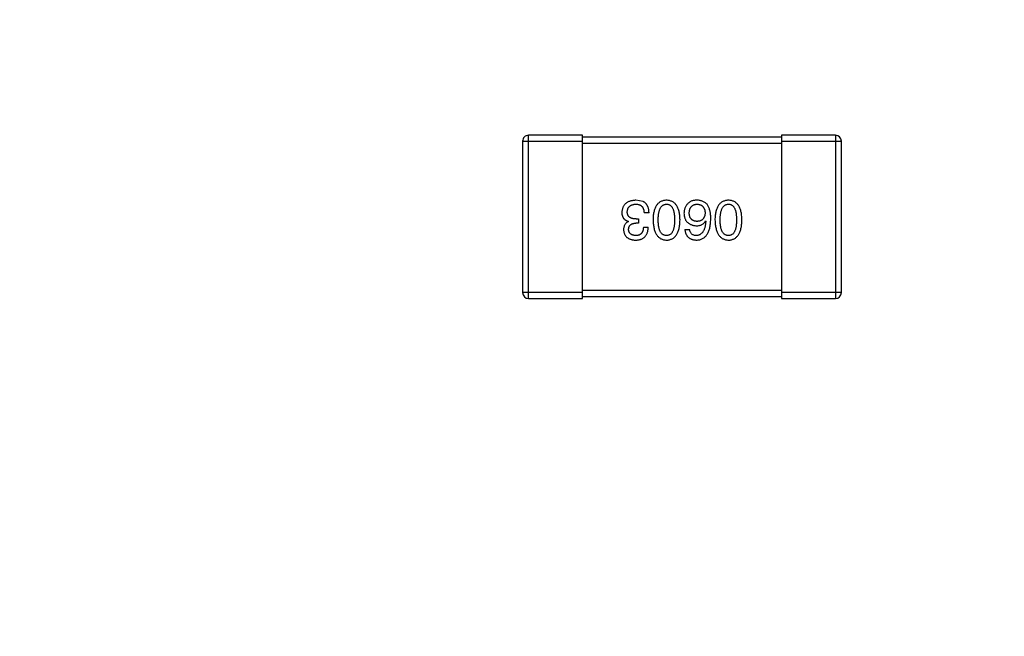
# Model space of a CAD drawing. Header units: inches. Extents: x 246 to 500, y -220 to -17.
# Tile 81 of 118: x 446.2 to 451.14, y -120.86 to -117.77. Entities that reach past the tile are written whole.
import ezdxf

# ---------------------------------------------------------------- set-up
doc = ezdxf.new("R2010")
doc.units = ezdxf.units.IN
doc.header["$LTSCALE"] = 1.21
doc.header["$MEASUREMENT"] = 0
doc.header["$PDMODE"] = 3
doc.header["$PDSIZE"] = 0.3125
doc.layers.get('0').update_dxf_attribs({"linetype": 'CONTINUOUS'})
doc.layers.get('Defpoints').update_dxf_attribs({"linetype": 'CONTINUOUS'})
doc.layers.add('DIM', color=3, linetype='CONTINUOUS')
doc.styles.get("Standard").update_dxf_attribs({"font": 'txt', "width": 0.8})
doc.dimstyles.get("Standard").update_dxf_attribs({"dimtxt": 0.15625, "dimasz": 0.1875, "dimexe": 0.125, "dimexo": 0.0625, "dimgap": 0.09, "dimtad": 0, "dimtih": 1, "dimtoh": 1, "dimzin": 4, "dimdsep": 46, "dimtxsty": 'Standard', "dimblk": '_FILLED', "dimblk1": '_FILLED', "dimblk2": '_FILLED', "dimcen": 0.09, "dimazin": 1, "dimtp": 0.01, "dimtm": 0.01, "dimtfac": 1, "dimtofl": 0, "dimtmove": 0, "dimatfit": 3, "dimldrblk": '_FILLED', "dimfxl": 1, "dimtolj": 1, "dimtzin": 4, "dimarcsym": 0})

# ---------------------------------------------------------------- blocks, each defined once
blk = doc.blocks.new('_FILLED')
at = {"color": 0, "linetype": 'ByBlock'}
blk.add_solid([(0, 0), (-1, 0.1667), (-1, -0.1667)], dxfattribs=at)
blk = doc.blocks.new('*D61')
at = {"layer": 'Defpoints', "color": 0}
for p in [(433.4401, -77.4879), (433.4401, -91.8581), (457.6897, -127.8567)]:
    blk.add_point(p, dxfattribs=at)
at = {"layer": 'DIM', "color": 0, "lineweight": -2}
for p, q in [((433.4401, -91.7956), (433.4401, -77.3629)), ((457.6897, -127.7942), (457.6897, -77.3629)), ((435.4401, -77.4879), (442.2749, -77.4879)), ((455.6897, -77.4879), (448.8549, -77.4879))]:
    blk.add_line(p, q, dxfattribs=at)
at = {"layer": 'DIM', "color": 0, "lineweight": -2, "xscale": 2, "yscale": 2, "zscale": 2, "rotation": 180}
blk.add_blockref('_FILLED', (433.4401, -77.4879), dxfattribs=at)
at = {"layer": 'DIM', "color": 0, "lineweight": -2, "xscale": 2, "yscale": 2, "zscale": 2}
blk.add_blockref('_FILLED', (457.6897, -77.4879), dxfattribs=at)
at = {"layer": 'DIM', "color": 0, "insert": (445.5649, -77.4879), "char_height": 2, "attachment_point": 5}
blk.add_mtext('\\A1;24.25', dxfattribs=at)

msp = doc.modelspace()

# ---------------------------------------------------------------- linework, layer by layer
at = {"color": 7, "linetype": 'Continuous'}
for p, q in [((448.7501, -119.1687), (448.7501, -118.3487)), ((449.0201, -118.3487), (448.7501, -118.3487)), ((449.0201, -119.1687), (449.0201, -118.3487)), ((450.0201, -118.3487), (450.0201, -119.1687)), ((450.2901, -118.3487), (450.0201, -118.3487)), ((450.2901, -118.3487), (450.2901, -119.1687)), ((448.7201, -118.3787), (448.7201, -119.1387)), ((448.7201, -118.3787), (449.0201, -118.3787)), ((450.0201, -118.3587), (449.0201, -118.3587)), ((449.0201, -118.3887), (450.0201, -118.3887)), ((450.0201, -118.3787), (450.3201, -118.3787)), ((450.3201, -119.1387), (450.3201, -118.3787)), ((449.3253, -118.6816), (449.2892, -118.675)), ((449.3548, -118.7384), (449.3297, -118.7384)), ((449.251, -118.7821), (449.251, -118.781)), ((449.3023, -118.7898), (449.2892, -118.7898)), ((449.2903, -118.769), (449.3023, -118.769)), ((449.3023, -118.769), (449.3023, -118.7898)), ((449.6383, -118.7788), (449.6394, -118.7799)), ((449.3264, -118.8105), (449.3504, -118.8105)), ((449.5345, -118.8225), (449.5586, -118.8225)), ((449.0201, -119.1387), (448.7201, -119.1387)), ((450.0201, -119.1287), (449.0201, -119.1287)), ((450.3201, -119.1387), (450.0201, -119.1387)), ((448.7501, -119.1687), (449.0201, -119.1687)), ((449.0201, -119.1587), (450.0201, -119.1587)), ((450.0201, -119.1687), (450.2901, -119.1687))]:
    msp.add_line(p, q, dxfattribs=at)
for centre, start, end in [((448.7501, -118.3787), 89.9999, 179.9999), ((450.2901, -118.3787), 359.9999, 89.9999), ((448.7501, -119.1387), 179.9999, 269.9999), ((450.2901, -119.1387), 269.9999, 359.9999)]:
    msp.add_arc(centre, 0.03, start, end, dxfattribs=at)
for points, knots in [([(449.2892, -118.675), (449.2865, -118.6751), (449.2811, -118.6754), (449.2734, -118.6763), (449.2662, -118.6777), (449.2594, -118.6795), (449.2532, -118.6818), (449.2475, -118.6845), (449.2422, -118.6877), (449.2375, -118.6913), (449.2333, -118.6954), (449.2296, -118.6999), (449.2264, -118.7049), (449.2237, -118.7103), (449.2215, -118.7161), (449.2199, -118.7224), (449.2187, -118.7292), (449.2183, -118.7338), (449.2182, -118.7362)], [0, 0, 0, 0, 0.078078, 0.151942, 0.221594, 0.28726, 0.350176, 0.409768, 0.467648, 0.523784, 0.578904, 0.634014, 0.689819, 0.746826, 0.805875, 0.867063, 0.931764, 1, 1, 1, 1]), ([(449.2455, -118.7329), (449.2456, -118.7315), (449.2458, -118.7286), (449.2466, -118.7245), (449.2476, -118.7206), (449.2489, -118.717), (449.2505, -118.7137), (449.2524, -118.7106), (449.2547, -118.7078), (449.2572, -118.7053), (449.2601, -118.703), (449.2632, -118.701), (449.2666, -118.6992), (449.2703, -118.6978), (449.2744, -118.6966), (449.2787, -118.6957), (449.2833, -118.695), (449.2865, -118.6948), (449.2881, -118.6947)], [0, 0, 0, 0, 0.068514, 0.133941, 0.195994, 0.255362, 0.312994, 0.369441, 0.424687, 0.480522, 0.537148, 0.594801, 0.654411, 0.716817, 0.781981, 0.850498, 0.923306, 1, 1, 1, 1]), ([(449.2881, -118.6947), (449.2898, -118.6947), (449.2929, -118.6948), (449.2975, -118.6953), (449.3019, -118.6961), (449.3058, -118.6973), (449.3096, -118.6988), (449.3129, -118.7007), (449.316, -118.703), (449.3188, -118.7056), (449.3212, -118.7085), (449.3234, -118.7118), (449.3252, -118.7154), (449.3267, -118.7193), (449.328, -118.7236), (449.3288, -118.7282), (449.3295, -118.7332), (449.3296, -118.7366), (449.3297, -118.7384)], [0, 0, 0, 0, 0.071272, 0.13882, 0.201858, 0.262757, 0.320043, 0.376709, 0.431462, 0.486034, 0.541209, 0.597703, 0.65589, 0.717768, 0.782056, 0.850407, 0.92277, 1, 1, 1, 1]), ([(449.3548, -118.7384), (449.3547, -118.7366), (449.3546, -118.7331), (449.3542, -118.728), (449.3535, -118.7231), (449.3526, -118.7185), (449.3515, -118.7141), (449.3502, -118.7099), (449.3486, -118.706), (449.3469, -118.7023), (449.345, -118.6989), (449.3428, -118.6957), (449.3404, -118.6927), (449.3378, -118.69), (449.335, -118.6875), (449.332, -118.6853), (449.3287, -118.6832), (449.3264, -118.6821), (449.3253, -118.6816)], [0, 0, 0, 0, 0.078937, 0.154495, 0.226898, 0.296844, 0.363348, 0.427781, 0.48946, 0.549586, 0.607902, 0.664733, 0.720805, 0.776157, 0.831175, 0.886736, 0.943094, 1, 1, 1, 1]), ([(449.4425, -118.675), (449.4398, -118.6751), (449.4346, -118.6754), (449.4271, -118.6766), (449.4201, -118.6787), (449.4136, -118.6814), (449.4076, -118.685), (449.402, -118.6893), (449.397, -118.6943), (449.3925, -118.7001), (449.3886, -118.7067), (449.3851, -118.714), (449.3821, -118.7221), (449.3796, -118.7309), (449.3776, -118.7405), (449.3761, -118.7508), (449.3751, -118.7618), (449.3748, -118.7694), (449.3747, -118.7734)], [0, 0, 0, 0, 0.059134, 0.115603, 0.169236, 0.221572, 0.273254, 0.32474, 0.377319, 0.431815, 0.488555, 0.548609, 0.612242, 0.680182, 0.75251, 0.829782, 0.91231, 1, 1, 1, 1]), ([(449.4009, -118.7734), (449.401, -118.7702), (449.401, -118.7642), (449.4015, -118.7554), (449.4023, -118.7471), (449.4034, -118.7395), (449.4049, -118.7325), (449.4066, -118.726), (449.4087, -118.7202), (449.4112, -118.715), (449.4139, -118.7103), (449.417, -118.7062), (449.4204, -118.7028), (449.4242, -118.6999), (449.4283, -118.6977), (449.4327, -118.696), (449.4375, -118.695), (449.4408, -118.6948), (449.4425, -118.6947)], [0, 0, 0, 0, 0.094834, 0.184067, 0.267029, 0.344713, 0.417334, 0.484367, 0.546941, 0.604717, 0.65953, 0.710539, 0.759381, 0.806382, 0.853027, 0.900623, 0.949121, 1, 1, 1, 1]), ([(449.5102, -118.7734), (449.5101, -118.7694), (449.5098, -118.7618), (449.5088, -118.7508), (449.5073, -118.7405), (449.5053, -118.7309), (449.5028, -118.7221), (449.4998, -118.7141), (449.4964, -118.7067), (449.4923, -118.7002), (449.4879, -118.6943), (449.4829, -118.6893), (449.4774, -118.685), (449.4713, -118.6814), (449.4648, -118.6787), (449.4578, -118.6766), (449.4503, -118.6754), (449.4451, -118.6751), (449.4425, -118.675)], [0, 0, 0, 0, 0.087693, 0.170223, 0.247496, 0.319826, 0.387768, 0.451403, 0.511459, 0.568358, 0.622671, 0.675251, 0.726739, 0.778422, 0.830759, 0.884394, 0.940865, 1, 1, 1, 1]), ([(449.4425, -118.6947), (449.4441, -118.6947), (449.4473, -118.6949), (449.4519, -118.6958), (449.4563, -118.6973), (449.4602, -118.6996), (449.4639, -118.7023), (449.4673, -118.7057), (449.4703, -118.7098), (449.4729, -118.7144), (449.4753, -118.7197), (449.4774, -118.7255), (449.479, -118.732), (449.4805, -118.7391), (449.4816, -118.7468), (449.4823, -118.7551), (449.4828, -118.764), (449.4829, -118.7702), (449.4829, -118.7734)], [0, 0, 0, 0, 0.049766, 0.097012, 0.143225, 0.188786, 0.235079, 0.282962, 0.333687, 0.387747, 0.445963, 0.508657, 0.576545, 0.649868, 0.72822, 0.812712, 0.903543, 1, 1, 1, 1]), ([(449.5498, -118.6914), (449.5482, -118.6931), (449.5451, -118.6966), (449.5411, -118.7021), (449.5378, -118.708), (449.5349, -118.714), (449.5328, -118.7203), (449.5312, -118.7269), (449.5303, -118.7336), (449.5302, -118.7382), (449.5301, -118.7406)], [0, 0, 0, 0, 0.129393, 0.255335, 0.378531, 0.500878, 0.622934, 0.746191, 0.87096, 1, 1, 1, 1]), ([(449.599, -118.675), (449.5962, -118.675), (449.5908, -118.6749), (449.583, -118.6755), (449.5758, -118.6766), (449.5693, -118.6784), (449.5634, -118.6807), (449.5582, -118.6837), (449.5536, -118.6872), (449.5511, -118.69), (449.5498, -118.6914)], [0, 0, 0, 0, 0.156782, 0.301945, 0.436395, 0.561474, 0.678489, 0.78853, 0.894967, 1, 1, 1, 1]), ([(449.5564, -118.7395), (449.5565, -118.7378), (449.5567, -118.7344), (449.5574, -118.7295), (449.5583, -118.725), (449.5595, -118.7207), (449.5609, -118.7168), (449.5627, -118.7132), (449.5647, -118.7099), (449.567, -118.7069), (449.5695, -118.7043), (449.5723, -118.7019), (449.5754, -118.6999), (449.5787, -118.6982), (449.5823, -118.6968), (449.5862, -118.6958), (449.5903, -118.6951), (449.5932, -118.6948), (449.5946, -118.6947)], [0, 0, 0, 0, 0.078863, 0.153308, 0.223539, 0.289857, 0.35341, 0.413572, 0.471721, 0.528235, 0.584279, 0.638781, 0.69466, 0.751251, 0.809198, 0.869697, 0.933318, 1, 1, 1, 1]), ([(449.5946, -118.6947), (449.5962, -118.6947), (449.5993, -118.6949), (449.6038, -118.6956), (449.608, -118.6965), (449.6119, -118.6978), (449.6156, -118.6993), (449.6189, -118.7013), (449.622, -118.7035), (449.6247, -118.7062), (449.6272, -118.709), (449.6293, -118.7123), (449.6313, -118.7158), (449.6328, -118.7197), (449.6341, -118.7239), (449.6351, -118.7285), (449.6358, -118.7333), (449.636, -118.7367), (449.6361, -118.7384)], [0, 0, 0, 0, 0.070403, 0.137196, 0.200053, 0.260887, 0.31876, 0.37535, 0.430743, 0.485927, 0.541678, 0.598832, 0.657726, 0.719441, 0.783504, 0.851852, 0.923533, 1, 1, 1, 1]), ([(449.6504, -118.7012), (449.6489, -118.6992), (449.6459, -118.6953), (449.6407, -118.6901), (449.635, -118.6856), (449.6288, -118.682), (449.6221, -118.679), (449.6148, -118.6769), (449.6071, -118.6755), (449.6017, -118.6752), (449.599, -118.675)], [0, 0, 0, 0, 0.125033, 0.246266, 0.36603, 0.485265, 0.606781, 0.732144, 0.862551, 1, 1, 1, 1]), ([(449.7533, -118.675), (449.7507, -118.6751), (449.7455, -118.6754), (449.738, -118.6766), (449.731, -118.6787), (449.7245, -118.6814), (449.7184, -118.685), (449.7129, -118.6893), (449.7079, -118.6943), (449.7034, -118.7001), (449.6994, -118.7067), (449.696, -118.714), (449.693, -118.7221), (449.6905, -118.7309), (449.6885, -118.7405), (449.687, -118.7508), (449.686, -118.7618), (449.6857, -118.7694), (449.6856, -118.7734)], [0, 0, 0, 0, 0.059134, 0.115603, 0.169236, 0.221572, 0.273254, 0.32474, 0.377319, 0.431815, 0.488555, 0.548609, 0.612242, 0.680182, 0.75251, 0.829782, 0.91231, 1, 1, 1, 1]), ([(449.7118, -118.7734), (449.7118, -118.7702), (449.7119, -118.7642), (449.7124, -118.7554), (449.7132, -118.7471), (449.7143, -118.7395), (449.7157, -118.7325), (449.7175, -118.726), (449.7196, -118.7202), (449.722, -118.715), (449.7248, -118.7103), (449.7279, -118.7062), (449.7313, -118.7028), (449.7351, -118.6999), (449.7392, -118.6977), (449.7436, -118.696), (449.7484, -118.695), (449.7517, -118.6948), (449.7533, -118.6947)], [0, 0, 0, 0, 0.094834, 0.184067, 0.267029, 0.344713, 0.417334, 0.484367, 0.546941, 0.604717, 0.65953, 0.710539, 0.759381, 0.806382, 0.853027, 0.900623, 0.949121, 1, 1, 1, 1]), ([(449.8211, -118.7734), (449.821, -118.7694), (449.8207, -118.7618), (449.8197, -118.7508), (449.8182, -118.7405), (449.8162, -118.7309), (449.8137, -118.7221), (449.8107, -118.7141), (449.8072, -118.7067), (449.8032, -118.7002), (449.7988, -118.6943), (449.7937, -118.6893), (449.7882, -118.685), (449.7822, -118.6814), (449.7757, -118.6787), (449.7687, -118.6766), (449.7612, -118.6754), (449.756, -118.6751), (449.7533, -118.675)], [0, 0, 0, 0, 0.087693, 0.170223, 0.247496, 0.319826, 0.387768, 0.451403, 0.511459, 0.568358, 0.622671, 0.675251, 0.726739, 0.778422, 0.830759, 0.884394, 0.940865, 1, 1, 1, 1]), ([(449.7533, -118.6947), (449.755, -118.6947), (449.7582, -118.6949), (449.7628, -118.6958), (449.7671, -118.6973), (449.7711, -118.6996), (449.7748, -118.7023), (449.7781, -118.7057), (449.7811, -118.7098), (449.7838, -118.7144), (449.7862, -118.7197), (449.7882, -118.7255), (449.7899, -118.732), (449.7914, -118.7391), (449.7924, -118.7468), (449.7932, -118.7551), (449.7937, -118.764), (449.7937, -118.7702), (449.7938, -118.7734)], [0, 0, 0, 0, 0.049766, 0.097012, 0.143225, 0.188786, 0.235079, 0.282962, 0.333687, 0.387747, 0.445963, 0.508657, 0.576545, 0.649868, 0.72822, 0.812712, 0.903543, 1, 1, 1, 1]), ([(449.2182, -118.7362), (449.2182, -118.7376), (449.2182, -118.7404), (449.2187, -118.7445), (449.2192, -118.7484), (449.2202, -118.7521), (449.2213, -118.7556), (449.2227, -118.7589), (449.2244, -118.762), (449.2263, -118.7649), (449.2285, -118.7677), (449.231, -118.7702), (449.2337, -118.7724), (449.2366, -118.7746), (449.2399, -118.7765), (449.2433, -118.7783), (449.247, -118.7797), (449.2496, -118.7806), (449.251, -118.781)], [0, 0, 0, 0, 0.071215, 0.138707, 0.20396, 0.266995, 0.327734, 0.387609, 0.445602, 0.503345, 0.561136, 0.618597, 0.677672, 0.738255, 0.799989, 0.863961, 0.930555, 1, 1, 1, 1]), ([(449.2903, -118.769), (449.2885, -118.769), (449.285, -118.769), (449.2799, -118.7685), (449.2752, -118.7678), (449.2708, -118.7668), (449.2667, -118.7656), (449.263, -118.764), (449.2597, -118.7622), (449.2567, -118.76), (449.254, -118.7576), (449.2518, -118.7549), (449.2498, -118.752), (449.2482, -118.7487), (449.247, -118.7452), (449.2461, -118.7413), (449.2456, -118.7372), (449.2455, -118.7344), (449.2455, -118.7329)], [0, 0, 0, 0, 0.082495, 0.159728, 0.232496, 0.300725, 0.365163, 0.425859, 0.483728, 0.538892, 0.592921, 0.646195, 0.699968, 0.754746, 0.811387, 0.870806, 0.933482, 1, 1, 1, 1]), ([(449.5301, -118.7406), (449.5303, -118.7429), (449.5305, -118.7475), (449.5315, -118.7541), (449.5329, -118.7603), (449.5347, -118.7662), (449.537, -118.7716), (449.5398, -118.7765), (449.543, -118.7811), (449.5468, -118.7852), (449.5509, -118.7889), (449.5555, -118.7922), (449.5606, -118.795), (449.566, -118.7974), (449.572, -118.7995), (449.5784, -118.801), (449.5853, -118.8022), (449.59, -118.8027), (449.5924, -118.8029)], [0, 0, 0, 0, 0.071527, 0.139094, 0.20346, 0.264939, 0.323904, 0.381383, 0.437591, 0.493343, 0.549401, 0.606085, 0.664838, 0.725424, 0.788712, 0.855452, 0.925772, 1, 1, 1, 1]), ([(449.5957, -118.781), (449.5942, -118.7809), (449.5913, -118.7808), (449.587, -118.7802), (449.583, -118.7793), (449.5793, -118.7781), (449.5759, -118.7765), (449.5727, -118.7747), (449.5699, -118.7726), (449.5672, -118.7701), (449.5649, -118.7673), (449.5628, -118.7643), (449.5611, -118.7609), (449.5595, -118.7572), (449.5584, -118.7532), (449.5574, -118.7489), (449.5567, -118.7443), (449.5565, -118.7411), (449.5564, -118.7395)], [0, 0, 0, 0, 0.069884, 0.136529, 0.199638, 0.259844, 0.317774, 0.374356, 0.430026, 0.485148, 0.5409, 0.597889, 0.657472, 0.718614, 0.783613, 0.85129, 0.923712, 1, 1, 1, 1]), ([(449.6361, -118.7384), (449.636, -118.7401), (449.6358, -118.7433), (449.6351, -118.7481), (449.6341, -118.7525), (449.6329, -118.7566), (449.6313, -118.7604), (449.6295, -118.7639), (449.6274, -118.767), (449.625, -118.7698), (449.6223, -118.7724), (449.6193, -118.7746), (449.6161, -118.7765), (449.6126, -118.778), (449.6087, -118.7793), (449.6046, -118.7802), (449.6003, -118.7808), (449.5973, -118.7809), (449.5957, -118.781)], [0, 0, 0, 0, 0.076072, 0.148369, 0.216753, 0.281358, 0.342792, 0.401604, 0.458929, 0.514444, 0.569818, 0.625343, 0.681554, 0.739608, 0.800134, 0.863477, 0.929547, 1, 1, 1, 1]), ([(449.6646, -118.769), (449.6645, -118.7655), (449.6645, -118.7586), (449.6638, -118.7485), (449.6627, -118.7391), (449.6611, -118.7304), (449.6592, -118.7222), (449.6567, -118.7146), (449.6538, -118.7076), (449.6515, -118.7033), (449.6504, -118.7012)], [0, 0, 0, 0, 0.151498, 0.29521, 0.430242, 0.557137, 0.677306, 0.790845, 0.898111, 1, 1, 1, 1]), ([(449.251, -118.7821), (449.2491, -118.7831), (449.2453, -118.7849), (449.2404, -118.7886), (449.2362, -118.793), (449.2327, -118.7979), (449.2301, -118.8035), (449.2282, -118.8097), (449.2271, -118.8165), (449.227, -118.8212), (449.2269, -118.8236)], [0, 0, 0, 0, 0.125227, 0.244792, 0.361427, 0.478215, 0.59667, 0.722058, 0.856314, 1, 1, 1, 1]), ([(449.2521, -118.8215), (449.2521, -118.8202), (449.2523, -118.8178), (449.2528, -118.8143), (449.2536, -118.811), (449.2547, -118.808), (449.2561, -118.8052), (449.2578, -118.8027), (449.2597, -118.8003), (449.2619, -118.7982), (449.2643, -118.7963), (449.2671, -118.7947), (449.2701, -118.7932), (449.2734, -118.7921), (449.277, -118.7912), (449.2808, -118.7904), (449.2849, -118.7899), (449.2878, -118.7898), (449.2892, -118.7898)], [0, 0, 0, 0, 0.067741, 0.131599, 0.192143, 0.249977, 0.306453, 0.361639, 0.416449, 0.471489, 0.527582, 0.584873, 0.644974, 0.70814, 0.77492, 0.845909, 0.920585, 1, 1, 1, 1]), ([(449.3747, -118.7734), (449.3749, -118.7774), (449.3752, -118.7852), (449.3764, -118.7965), (449.378, -118.807), (449.38, -118.8168), (449.3825, -118.8259), (449.3856, -118.8342), (449.3891, -118.8417), (449.3931, -118.8485), (449.3976, -118.8545), (449.4026, -118.8598), (449.408, -118.8643), (449.414, -118.868), (449.4204, -118.8709), (449.4273, -118.8731), (449.4347, -118.8745), (449.4399, -118.8748), (449.4425, -118.875)], [0, 0, 0, 0, 0.088475, 0.171606, 0.249595, 0.322626, 0.391327, 0.455765, 0.516374, 0.573675, 0.628522, 0.681161, 0.732559, 0.783563, 0.83504, 0.887639, 0.942585, 1, 1, 1, 1]), ([(449.4425, -118.8521), (449.4408, -118.852), (449.4375, -118.8519), (449.4328, -118.851), (449.4283, -118.8494), (449.4242, -118.8473), (449.4205, -118.8444), (449.417, -118.841), (449.414, -118.837), (449.4111, -118.8323), (449.4087, -118.8271), (449.4066, -118.8212), (449.4049, -118.8147), (449.4034, -118.8076), (449.4023, -118.7999), (449.4015, -118.7916), (449.401, -118.7827), (449.401, -118.7765), (449.4009, -118.7734)], [0, 0, 0, 0, 0.050604, 0.098688, 0.145699, 0.191791, 0.238625, 0.286717, 0.337546, 0.391814, 0.449755, 0.512106, 0.579685, 0.652048, 0.730262, 0.814146, 0.904281, 1, 1, 1, 1]), ([(449.4425, -118.875), (449.4451, -118.8749), (449.4503, -118.8747), (449.4578, -118.8734), (449.4648, -118.8712), (449.4713, -118.8684), (449.4774, -118.8647), (449.4829, -118.8603), (449.4879, -118.855), (449.4924, -118.849), (449.4964, -118.8422), (449.4998, -118.8347), (449.5028, -118.8263), (449.5053, -118.8172), (449.5073, -118.8074), (449.5088, -118.7967), (449.5098, -118.7853), (449.5101, -118.7774), (449.5102, -118.7734)], [0, 0, 0, 0, 0.057911, 0.113262, 0.165956, 0.217443, 0.268511, 0.319665, 0.372, 0.426129, 0.483365, 0.543779, 0.607756, 0.676562, 0.749704, 0.827713, 0.911177, 1, 1, 1, 1]), ([(449.4829, -118.7734), (449.4829, -118.7765), (449.4828, -118.7827), (449.4823, -118.7916), (449.4816, -118.7999), (449.4805, -118.8076), (449.479, -118.8147), (449.4774, -118.8212), (449.4753, -118.8271), (449.4729, -118.8323), (449.4703, -118.837), (449.4673, -118.841), (449.4639, -118.8444), (449.4602, -118.8472), (449.4562, -118.8494), (449.4519, -118.851), (449.4473, -118.8519), (449.4441, -118.852), (449.4425, -118.8521)], [0, 0, 0, 0, 0.096452, 0.187278, 0.271765, 0.350519, 0.423437, 0.491321, 0.554011, 0.612224, 0.666281, 0.717003, 0.764884, 0.811423, 0.856783, 0.902993, 0.950236, 1, 1, 1, 1]), ([(449.5924, -118.875), (449.5953, -118.8748), (449.6008, -118.8745), (449.6088, -118.873), (449.6163, -118.8708), (449.6232, -118.8677), (449.6296, -118.8639), (449.6355, -118.8591), (449.6409, -118.8537), (449.6456, -118.8474), (449.6499, -118.8403), (449.6536, -118.8325), (449.6568, -118.8238), (449.6594, -118.8144), (449.6615, -118.8042), (449.663, -118.7931), (449.6642, -118.7813), (449.6644, -118.7732), (449.6646, -118.769)], [0, 0, 0, 0, 0.058957, 0.115262, 0.16907, 0.221312, 0.273147, 0.324961, 0.377649, 0.432026, 0.488925, 0.549039, 0.612912, 0.680653, 0.753056, 0.830314, 0.912483, 1, 1, 1, 1]), ([(449.5924, -118.8029), (449.5951, -118.8028), (449.6002, -118.8027), (449.6075, -118.8016), (449.6142, -118.7996), (449.6203, -118.7971), (449.6258, -118.7936), (449.6307, -118.7895), (449.6349, -118.7845), (449.6372, -118.7807), (449.6383, -118.7788)], [0, 0, 0, 0, 0.144617, 0.279572, 0.40596, 0.526097, 0.64389, 0.760003, 0.877724, 1, 1, 1, 1]), ([(449.6394, -118.7799), (449.6392, -118.7827), (449.6388, -118.7882), (449.6378, -118.7962), (449.6365, -118.8036), (449.635, -118.8105), (449.6331, -118.8169), (449.6309, -118.8228), (449.6284, -118.8281), (449.6256, -118.8329), (449.6225, -118.8371), (449.6191, -118.8409), (449.6154, -118.8442), (449.6114, -118.8468), (449.6071, -118.849), (449.6025, -118.8505), (449.5976, -118.8517), (449.5942, -118.8519), (449.5924, -118.8521)], [0, 0, 0, 0, 0.089218, 0.173709, 0.252753, 0.326963, 0.397099, 0.462534, 0.524018, 0.582178, 0.637235, 0.689955, 0.741228, 0.791618, 0.841661, 0.892925, 0.945259, 1, 1, 1, 1]), ([(449.6856, -118.7734), (449.6857, -118.7774), (449.6861, -118.7852), (449.6872, -118.7965), (449.6888, -118.807), (449.6909, -118.8168), (449.6934, -118.8259), (449.6964, -118.8342), (449.7, -118.8417), (449.704, -118.8485), (449.7085, -118.8545), (449.7134, -118.8598), (449.7189, -118.8643), (449.7249, -118.868), (449.7313, -118.8709), (449.7382, -118.8731), (449.7456, -118.8745), (449.7507, -118.8748), (449.7533, -118.875)], [0, 0, 0, 0, 0.088475, 0.171606, 0.249595, 0.322626, 0.391327, 0.455765, 0.516374, 0.573675, 0.628522, 0.681161, 0.732559, 0.783563, 0.83504, 0.887639, 0.942585, 1, 1, 1, 1]), ([(449.7533, -118.8521), (449.7517, -118.852), (449.7484, -118.8519), (449.7436, -118.851), (449.7392, -118.8494), (449.7351, -118.8473), (449.7313, -118.8444), (449.7279, -118.841), (449.7248, -118.837), (449.722, -118.8323), (449.7196, -118.8271), (449.7175, -118.8212), (449.7157, -118.8147), (449.7143, -118.8076), (449.7132, -118.7999), (449.7124, -118.7916), (449.7119, -118.7827), (449.7118, -118.7765), (449.7118, -118.7734)], [0, 0, 0, 0, 0.050604, 0.098688, 0.145699, 0.191791, 0.238625, 0.286717, 0.337546, 0.391814, 0.449755, 0.512106, 0.579685, 0.652048, 0.730262, 0.814146, 0.904281, 1, 1, 1, 1]), ([(449.7533, -118.875), (449.756, -118.8749), (449.7612, -118.8747), (449.7687, -118.8734), (449.7757, -118.8712), (449.7822, -118.8684), (449.7882, -118.8647), (449.7937, -118.8603), (449.7988, -118.855), (449.8032, -118.849), (449.8072, -118.8422), (449.8107, -118.8347), (449.8137, -118.8263), (449.8162, -118.8172), (449.8182, -118.8074), (449.8197, -118.7967), (449.8207, -118.7853), (449.821, -118.7774), (449.8211, -118.7734)], [0, 0, 0, 0, 0.057911, 0.113262, 0.165956, 0.217443, 0.268511, 0.319665, 0.372, 0.426129, 0.483365, 0.543779, 0.607756, 0.676562, 0.749704, 0.827713, 0.911177, 1, 1, 1, 1]), ([(449.7938, -118.7734), (449.7937, -118.7765), (449.7937, -118.7827), (449.7932, -118.7916), (449.7924, -118.7999), (449.7914, -118.8076), (449.7899, -118.8147), (449.7882, -118.8212), (449.7862, -118.8271), (449.7838, -118.8323), (449.7811, -118.837), (449.7781, -118.841), (449.7748, -118.8444), (449.7711, -118.8472), (449.7671, -118.8494), (449.7628, -118.851), (449.7582, -118.8519), (449.755, -118.852), (449.7533, -118.8521)], [0, 0, 0, 0, 0.096452, 0.187278, 0.271765, 0.350519, 0.423437, 0.491321, 0.554011, 0.612224, 0.666281, 0.717003, 0.764884, 0.811423, 0.856783, 0.902993, 0.950236, 1, 1, 1, 1]), ([(449.2269, -118.8236), (449.2271, -118.8256), (449.2274, -118.8295), (449.2285, -118.8351), (449.2299, -118.8404), (449.2318, -118.8453), (449.2341, -118.8498), (449.2368, -118.854), (449.24, -118.8578), (449.2436, -118.8612), (449.2475, -118.8642), (449.252, -118.8669), (449.2568, -118.8692), (449.262, -118.871), (449.2677, -118.8727), (449.2738, -118.8738), (449.2803, -118.8747), (449.2847, -118.8749), (449.287, -118.875)], [0, 0, 0, 0, 0.067521, 0.132139, 0.193339, 0.252064, 0.309083, 0.364848, 0.420021, 0.475612, 0.532002, 0.589602, 0.649896, 0.712634, 0.778603, 0.848416, 0.922155, 1, 1, 1, 1]), ([(449.2881, -118.8521), (449.2867, -118.852), (449.2841, -118.8519), (449.2802, -118.8514), (449.2766, -118.8507), (449.2732, -118.8498), (449.27, -118.8487), (449.2672, -118.8473), (449.2645, -118.8457), (449.2621, -118.8439), (449.26, -118.8419), (449.2581, -118.8396), (449.2564, -118.8371), (449.2551, -118.8344), (449.2539, -118.8315), (449.2531, -118.8283), (449.2524, -118.825), (449.2522, -118.8226), (449.2521, -118.8215)], [0, 0, 0, 0, 0.078051, 0.151197, 0.220412, 0.286742, 0.34933, 0.409464, 0.467368, 0.52298, 0.578639, 0.633998, 0.690142, 0.746855, 0.805868, 0.867776, 0.932345, 1, 1, 1, 1]), ([(449.287, -118.875), (449.2895, -118.8749), (449.2944, -118.8748), (449.3015, -118.8738), (449.3082, -118.8726), (449.3143, -118.8707), (449.32, -118.8684), (449.3252, -118.8655), (449.3299, -118.8622), (449.3341, -118.8584), (449.3379, -118.8541), (449.3411, -118.8493), (449.3439, -118.844), (449.3462, -118.8383), (449.348, -118.832), (449.3493, -118.8253), (449.3502, -118.8181), (449.3503, -118.8131), (449.3504, -118.8105)], [0, 0, 0, 0, 0.073232, 0.142595, 0.207997, 0.270074, 0.329156, 0.386529, 0.441846, 0.496976, 0.551877, 0.607941, 0.665637, 0.725446, 0.788542, 0.855101, 0.925196, 1, 1, 1, 1]), ([(449.3264, -118.8105), (449.3263, -118.8122), (449.3262, -118.8155), (449.3256, -118.8202), (449.3248, -118.8246), (449.3237, -118.8286), (449.3222, -118.8324), (449.3205, -118.8358), (449.3186, -118.8389), (449.3163, -118.8417), (449.3138, -118.8442), (449.3109, -118.8463), (449.3078, -118.8481), (449.3044, -118.8495), (449.3007, -118.8507), (449.2968, -118.8515), (449.2925, -118.852), (449.2896, -118.852), (449.2881, -118.8521)], [0, 0, 0, 0, 0.078134, 0.15164, 0.221358, 0.286689, 0.348614, 0.407697, 0.464247, 0.520153, 0.574432, 0.629291, 0.684538, 0.742032, 0.801329, 0.863637, 0.930123, 1, 1, 1, 1]), ([(449.5345, -118.8225), (449.5348, -118.8245), (449.5352, -118.8284), (449.5365, -118.8341), (449.5381, -118.8394), (449.5401, -118.8443), (449.5424, -118.8488), (449.5452, -118.853), (449.5482, -118.8569), (449.5516, -118.8603), (449.5555, -118.8634), (449.5597, -118.8662), (449.5642, -118.8686), (449.5692, -118.8706), (449.5745, -118.8723), (449.5801, -118.8736), (449.5862, -118.8745), (449.5903, -118.8748), (449.5924, -118.875)], [0, 0, 0, 0, 0.06947, 0.136096, 0.199592, 0.260665, 0.319672, 0.377156, 0.433415, 0.489984, 0.546535, 0.604276, 0.663499, 0.725182, 0.788953, 0.855683, 0.926216, 1, 1, 1, 1]), ([(449.5924, -118.8521), (449.5902, -118.852), (449.5858, -118.8519), (449.5797, -118.8504), (449.5743, -118.8481), (449.5696, -118.8448), (449.5657, -118.8406), (449.5625, -118.8354), (449.56, -118.8293), (449.5591, -118.8249), (449.5586, -118.8225)], [0, 0, 0, 0, 0.136586, 0.261496, 0.378089, 0.490612, 0.605522, 0.725767, 0.8561, 1, 1, 1, 1])]:
    msp.add_open_spline(points, degree=3, knots=knots, dxfattribs=at)

# ---------------------------------------------------------------- dimensions: what is measured, and where the dimension line sits
at = {"layer": 'DIM'}
dim = msp.add_linear_dim(base=(433.4401, -77.4879), p1=(457.6897, -127.8567), p2=(433.4401, -91.8581), dimstyle='Standard', override={"dimtxt": 2, "dimasz": 2, "dimtih": 0, "dimtoh": 0, "dimzin": 0, "dimcen": 0.198, "dimadec": 0, "dimazin": 0, "dimtp": 0, "dimtm": 0, "dimtdec": 4, "dimtzin": 0}, dxfattribs=at)
dim.commit()
dim.dimension.update_dxf_attribs({"geometry": '*D61', "text_midpoint": (445.5649, -77.4879)})

doc.saveas('drawing.dxf')
